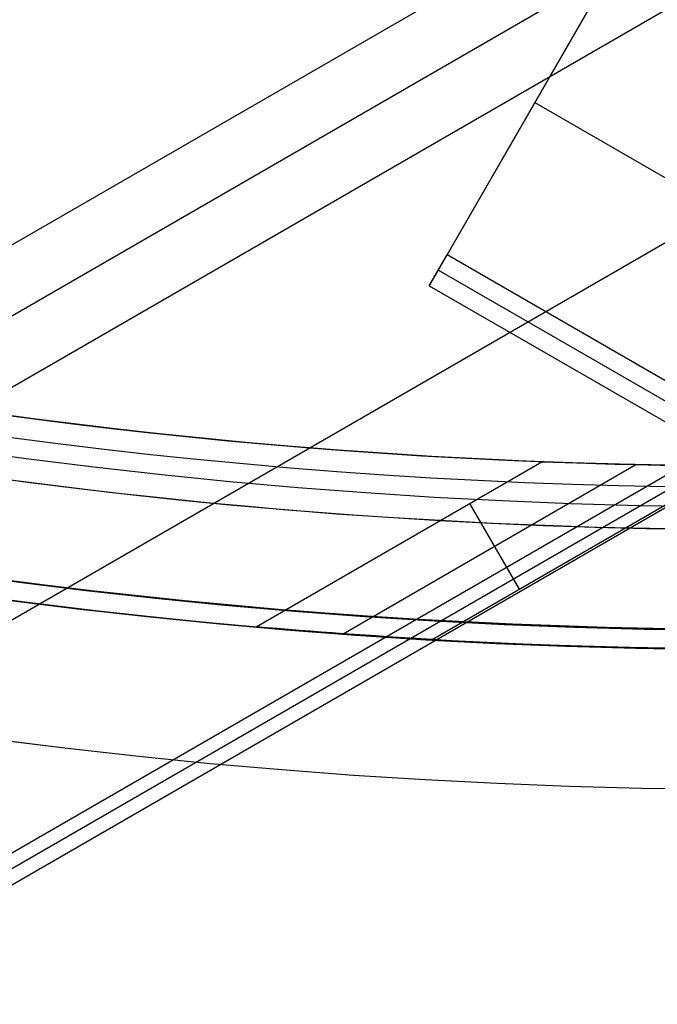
# Model space of a CAD drawing. Extents: x 16119 to 17321, y -6854 to -5812.
# Tile 11 of 68: x 16710 to 16718, y -6549 to -6537. Entities that reach past the tile are written whole.
import ezdxf

# ---------------------------------------------------------------- set-up
doc = ezdxf.new("R2010")
doc.units = 0
doc.layers.get('0').update_dxf_attribs({"linetype": 'CONTINUOUS'})
doc.layers.add('BLANCO_METALICO', color=7, linetype='CONTINUOUS')
doc.layers.add('COLOR', color=7, linetype='CONTINUOUS')

msp = doc.modelspace()

# ---------------------------------------------------------------- linework, layer by layer
for p, q in [((16715.73103808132, -6539.794014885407, 80.45597171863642), (16723.12159573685, -6526.993193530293, 77.04348236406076)), ((16175.593976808, -6848.355041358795, 52.38170944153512), (16721.18094549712, -6533.36025811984, 52.38170944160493)), ((16721.56925612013, -6534.032831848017, 51.95876595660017), (16175.98228743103, -6849.027615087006, 51.95876595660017)), ((16721.957566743, -6534.70540557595, 51.53582247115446), (16176.37059805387, -6849.700188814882, 51.53582247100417)), ((16718.16552483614, -6535.577360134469, 77.76656508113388), (16715.50608702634, -6540.183641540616, 78.50723158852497)), ((16723.22559232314, -6536.901690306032, 51.182671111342), (16177.87407235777, -6851.760537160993, 51.18267111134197)), ((16716.83580593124, -6537.88050083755, 78.13689833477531), (17262.22707524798, -6852.762296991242, 78.13689833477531)), ((16182.37075082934, -6852.092758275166, 50.82951975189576), (16724.49361790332, -6539.097975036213, 50.82951975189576)), ((16724.58063041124, -6539.248685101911, 51.58330483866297), (16182.45776332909, -6852.24346834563, 51.58330483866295)), ((16182.5447758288, -6852.39417841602, 52.33708992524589), (16724.66764291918, -6539.399395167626, 52.33708992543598)), ((16715.50608702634, -6540.183641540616, 78.50723158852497), (16715.73103808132, -6539.794014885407, 80.45597171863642)), ((17257.85390515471, -6852.788798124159, 80.45597171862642), (16715.73103808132, -6539.794014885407, 80.45597171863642)), ((17257.74142962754, -6852.983611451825, 79.48160165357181), (16715.61856255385, -6539.988828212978, 79.4816016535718)), ((16715.50608702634, -6540.183641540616, 78.50723158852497), (17257.6289541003, -6853.178424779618, 78.507231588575)), ((16713.32556853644, -6544.47566393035, 49.49256787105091), (16716.92373692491, -6542.398260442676, 49.4925678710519)), ((16714.42080906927, -6544.562769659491, 52.19132007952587), (16718.10727979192, -6542.434384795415, 52.19132007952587)), ((16715.5420800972, -6544.634846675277, 54.89007228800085), (16719.32474193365, -6542.450925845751, 54.89007228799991)), ((16716.01362721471, -6542.923712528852, 49.49256787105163), (16716.63668325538, -6544.00287724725, 54.89007228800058))]:
    msp.add_line(p, q)
at = {"extrusion": (0.112475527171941, -0.1948133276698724, 0.974370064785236)}
msp.add_lwpolyline([(11208.13449771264, -13653.76850550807), (11207.62394811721, -13653.45953710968), (11207.11540230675, -13653.14587239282), (11206.60892070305, -13652.82753032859), (11206.10456353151, -13652.50453096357), (11205.6023907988, -13652.17689541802), (11205.10246227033, -13651.84464588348), (11204.60483744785, -13651.50780561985), (11204.10957554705, -13651.16639895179), (11203.61673547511, -13650.8204512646), (11203.12637580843, -13650.46998899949), (11202.63855477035, -13650.11503964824), (11202.15333020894, -13649.75563174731), (11201.67075957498, -13649.39179487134), (11201.19089989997, -13649.02355962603), (11200.71380777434, -13648.65095764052), (11200.23953932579, -13648.27402155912), (11199.76815019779, -13647.89278503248), (11199.29969552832, -13647.50728270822), (11198.83422992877, -13647.11755022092), (11198.37180746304, -13646.72362418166), (11197.91248162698, -13646.3255421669), (11197.45630532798, -13645.92334270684), (11197.00333086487, -13645.51706527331), (11196.55360990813, -13645.106750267), (11196.10719348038, -13644.69243900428), (11195.66413193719, -13644.27417370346), (11195.22447494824, -13643.85199747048), (11194.78827147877, -13643.42595428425), (11194.35556977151, -13642.99608898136), (11193.92641732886, -13642.5624472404), (11193.50086089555, -13642.12507556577), (11193.07894644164, -13641.68402127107), (11192.66071914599, -13641.23933246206), (11192.24622338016, -13640.79105801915), (11191.83550269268, -13640.33924757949), (11191.42859979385, -13639.88395151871), (11191.02555654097, -13639.42522093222), (11190.62641392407, -13638.96310761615), (11190.23121205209, -13638.49766404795), (11189.83999013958, -13638.02894336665), (11189.4527864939, -13637.55699935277), (11189.06963850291, -13637.08188640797), (11188.69058262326, -13636.60365953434), (11188.31565436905, -13636.1223743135), (11187.94488830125, -13635.63808688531), (11187.57831801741, -13635.15085392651), (11187.21597614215, -13634.66073262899), (11186.85789431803, -13634.1677806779), (11186.50410319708, -13633.67205622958), (11186.15463243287, -13633.17361788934), (11185.80951067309, -13632.672524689), (11185.46876555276, -13632.16883606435), (11185.13242368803, -13631.66261183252), (11184.80051067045, -13631.15391216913), (11184.47305106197, -13630.64279758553), (11184.15006839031, -13630.12932890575), (11183.83158514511, -13629.61356724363), (11183.51762277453, -13629.09557397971), (11183.20820168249, -13628.57541073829), (11182.90334122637, -13628.05313936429), (11182.60305971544, -13627.52882190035), (11182.30737440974, -13627.00252056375), (11182.01630151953, -13626.47429772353), (11181.7298562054, -13625.94421587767), (11181.44805257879, -13625.41233763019), (11181.17090370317, -13624.87872566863), (11180.8984215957, -13624.34344274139), (11180.63061722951, -13623.8065516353), (11180.36750053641, -13623.26811515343), (11180.10908041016, -13622.72819609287), (11179.85536471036, -13622.18685722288), (11179.60636026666, -13621.64416126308), (11179.36207288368, -13621.10017086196), (11179.12250734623, -13620.55494857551), (11178.88766742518, -13620.00855684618), (11178.65755588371, -13619.46105798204), (11178.43217448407, -13618.91251413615), (11178.21152399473, -13618.3629872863), (11177.99560419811, -13617.81253921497), (11177.78441389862, -13617.2612314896), (11177.57795093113, -13616.70912544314), (11177.37621217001, -13616.15628215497), (11177.17919353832, -13615.60276243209), (11176.98689001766, -13615.04862679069), (11176.79929565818, -13614.49393543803), (11176.6164035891, -13613.93874825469), (11176.4382060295, -13613.38312477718), (11176.26469429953, -13612.82712418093), (11176.09585883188, -13612.27080526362), (11175.9316891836, -13611.71422642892), (11175.77217404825, -13611.15744567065), (11175.61730126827, -13610.60052055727), (11175.46705784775, -13610.0435082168), (11175.32142996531, -13609.48646532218), (11175.18040298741, -13608.929448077), (11175.04396148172, -13608.37251220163), (11174.9120892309, -13607.81571291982), (11174.78476924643, -13607.25910494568), (11174.66198378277, -13606.70274247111), (11174.54371435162, -13606.14667915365), (11174.42994173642, -13605.59096810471), (11174.32064600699, -13605.03566187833), (11174.2158065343, -13604.48081246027), (11174.11540200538, -13603.92647125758), (11174.01941043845, -13603.37268908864), (11173.927809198, -13602.8195161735), (11173.84057501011, -13602.26700212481), (11173.7576839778, -13601.71519593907), (11173.67911159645, -13601.16414598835), (11173.6048327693, -13600.61390001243), (11173.53482182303, -13600.06450511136), (11173.46905252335, -13599.51600773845), (11173.40749809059, -13598.96845369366), (11173.35013121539, -13598.42188811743), (11173.29692407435, -13597.87635548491), (11173.24784834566, -13597.33189960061), (11173.20287522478, -13596.78856359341), (11173.16197544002, -13596.24638991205), (11173.12511926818, -13595.70542032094), (11173.09227655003, -13595.1656958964), (11173.06341670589, -13594.62725702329), (11173.03850875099, -13594.09014339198), (11173.01752131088, -13593.55439399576), (11173.0004226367, -13593.02004712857), (11172.98718062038, -13592.4871403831), (11172.97776280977, -13591.95571064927), (11172.97213642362, -13591.42579411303), (11172.97026836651, -13590.89742625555)], dxfattribs=at)
at = {"extrusion": (0.1124755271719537, -0.1948133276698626, 0.9743700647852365)}
msp.add_lwpolyline([(11172.97026836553, -13592.17631620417), (11172.97202003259, -13592.68795948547), (11172.97729521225, -13593.20105613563), (11172.98612397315, -13593.7155739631), (11172.99853610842, -13594.23148015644), (11173.01456112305, -13594.74874128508), (11173.03422822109, -13595.26732330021), (11173.05756629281, -13595.78719153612), (11173.08460390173, -13596.30831071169), (11173.11536927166, -13596.8306449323), (11173.14989027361, -13597.35415769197), (11173.18819441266, -13597.87881187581), (11173.23030881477, -13598.40456976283), (11173.27626021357, -13598.93139302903), (11173.32607493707, -13599.45924275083), (11173.37977889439, -13599.98807940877), (11173.43739756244, -13600.51786289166), (11173.49895597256, -13601.04855250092), (11173.56447869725, -13601.58010695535), (11173.63398983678, -13602.11248439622), (11173.70751300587, -13602.64564239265), (11173.78507132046, -13603.17953794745), (11173.86668738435, -13603.71412750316), (11173.95238327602, -13604.24936694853), (11174.04218053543, -13604.78521162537), (11174.13610015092, -13605.32161633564), (11174.2341625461, -13605.85853534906), (11174.33638756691, -13606.39592241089), (11174.44279446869, -13606.93373075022), (11174.5534019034, -13607.47191308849), (11174.66822790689, -13608.0104216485), (11174.78728988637, -13608.54920816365), (11174.91060460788, -13609.0882238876), (11175.03818818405, -13609.62741960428), (11175.17005606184, -13610.16674563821), (11175.30622301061, -13610.70615186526), (11175.44670311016, -13611.24558772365), (11175.59150973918, -13611.78500222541), (11175.74065556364, -13612.32434396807), (11175.89415252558, -13612.86356114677), (11176.05201183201, -13613.40260156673), (11176.214243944, -13613.94141265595), (11176.38085856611, -13614.47994147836), (11176.55186463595, -13615.01813474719), (11176.72727031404, -13615.55593883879), (11176.90708297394, -13616.09329980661), (11177.09130919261, -13616.63016339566), (11177.27995474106, -13617.16647505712), (11177.47302457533, -13617.70217996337), (11177.67052282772, -13618.23722302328), (11177.87245279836, -13618.77154889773), (11178.07881694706, -13619.3051020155), (11178.28961688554, -13619.83782658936), (11178.50485336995, -13620.36966663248), (11178.72452629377, -13620.90056597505), (11178.94863468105, -13621.43046828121), (11179.17717667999, -13621.95931706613), (11179.41014955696, -13622.48705571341), (11179.64754969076, -13623.01362749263), (11179.8893725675, -13623.5389755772), (11180.13561277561, -13624.06304306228), (11180.38626400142, -13624.58577298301), (11180.64131902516, -13625.10710833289), (11180.9007697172, -13625.62699208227), (11181.16460703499, -13626.14536719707), (11181.43282102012, -13626.66217665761), (11181.70540079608, -13627.17736347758), (11181.98233456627, -13627.69087072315), (11182.2636096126, -13628.20264153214), (11182.5492122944, -13628.71261913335), (11182.8391280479, -13629.22074686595), (11183.1333413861, -13629.72696819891), (11183.43183589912, -13630.23122675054), (11183.73459425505, -13630.73346630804), (11184.04159820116, -13631.2336308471), (11184.35282856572, -13631.7316645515), (11184.66826526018, -13632.22751183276), (11184.98788728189, -13632.7211173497), (11185.31167271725, -13633.21242602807), (11185.63959874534, -13633.70138308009), (11185.97164164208, -13634.1879340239), (11186.30777678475, -13634.67202470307), (11186.64797865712, -13635.15360130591), (11186.99222085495, -13635.63261038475), (11187.34047609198, -13636.10899887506), (11187.69271620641, -13636.58271411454), (11188.04891216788, -13637.05370386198), (11188.4090340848, -13637.52191631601), (11188.77305121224, -13637.98730013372), (11189.14093196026, -13638.44980444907), (11189.51264390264, -13638.90937889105), (11189.88815378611, -13639.3659736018), (11190.26742754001, -13639.81953925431), (11190.65043028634, -13640.27002707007), (11191.0371263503, -13640.71738883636), (11191.42747927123, -13641.16157692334), (11191.82145181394, -13641.60254430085), (11192.21900598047, -13642.04024455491), (11192.6201030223, -13642.474631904), (11193.02470345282, -13642.90566121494), (11193.43276706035, -13643.33328801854), (11193.84425292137, -13643.75746852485), (11194.25911941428, -13644.1781596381), (11194.67732423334, -13644.59531897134), (11195.09882440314, -13645.00890486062), (11195.52357629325, -13645.41887637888), (11195.95153563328, -13645.82519334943), (11196.38265752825, -13646.22781635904), (11196.81689647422, -13646.62670677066), (11197.25420637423, -13647.02182673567), (11197.6945405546, -13647.4131392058), (11198.13785178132, -13647.80060794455), (11198.58409227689, -13648.18419753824), (11199.03321373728, -13648.56387340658), (11199.48516734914, -13648.93960181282), (11199.9399038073, -13649.31134987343), (11200.39737333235, -13649.67908556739), (11200.85752568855, -13650.04277774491), (11201.3203102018, -13650.40239613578), (11201.78567577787, -13650.75791135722), (11202.25357092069, -13651.10929492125), (11202.72394375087, -13651.45651924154), (11203.19674202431, -13651.79955763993), (11203.67191315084, -13652.13838435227), (11204.14940421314, -13652.47297453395), (11204.62916198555, -13652.80330426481), (11205.11113295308, -13653.12935055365), (11205.59526333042, -13653.45109134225), (11206.08149908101, -13653.76850550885)], dxfattribs=at)
at = {"extrusion": (0.1124755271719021, -0.1948133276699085, 0.9743700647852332)}
msp.add_lwpolyline([(11170.67026836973, -13590.89742625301), (11170.67201584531, -13591.41667502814), (11170.67727806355, -13591.93737430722), (11170.68608451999, -13592.45949253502), (11170.69846444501, -13592.98299755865), (11170.71444679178, -13593.50785662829), (11170.7340602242, -13594.03403639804), (11170.75733310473, -13594.56150292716), (11170.78429348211, -13595.09022168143), (11170.81496907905, -13595.62015753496), (11170.84938727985, -13596.15127477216), (11170.88757511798, -13596.68353709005), (11170.92955926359, -13597.21690760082), (11170.97536601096, -13597.75134883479), (11171.02502126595, -13598.28682274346), (11171.07855053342, -13598.82329070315), (11171.13597890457, -13599.36071351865), (11171.19733104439, -13599.89905142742), (11171.26263117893, -13600.43826410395), (11171.33190308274, -13600.97831066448), (11171.40517006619, -13601.51914967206), (11171.4824549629, -13602.06073914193), (11171.56378011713, -13602.60303654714), (11171.64916737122, -13603.14599882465), (11171.7386380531, -13603.68958238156), (11171.83221296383, -13604.23374310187), (11171.92991236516, -13604.77843635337), (11172.03175596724, -13605.32361699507), (11172.13776291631, -13605.86923938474), (11172.24795178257, -13606.41525738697), (11172.36234054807, -13606.96162438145), (11172.48094659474, -13607.50829327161), (11172.60378669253, -13608.05521649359), (11172.73087698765, -13608.60234602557), (11172.86223299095, -13609.14963339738), (11172.99786956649, -13609.69702970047), (11173.13780092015, -13610.24448559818), (11173.28204058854, -13610.79195133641), (11173.43060142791, -13611.33937675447), (11173.58349560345, -13611.88671129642), (11173.74073457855, -13612.43390402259), (11173.90232910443, -13612.98090362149), (11174.06828920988, -13613.52765842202), (11174.2386241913, -13614.07411640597), (11174.41334260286, -13614.6202252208), (11174.59245224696, -13615.16593219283), (11174.77596016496, -13615.71118434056), (11174.96387262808, -13616.25592838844), (11175.15619512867, -13616.80011078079), (11175.35293237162, -13617.34367769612), (11175.55408826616, -13617.88657506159), (11175.75966591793, -13618.42874856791), (11175.9696676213, -13618.97014368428), (11176.18409485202, -13619.51070567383), (11176.40294826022, -13620.05037960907), (11176.62622766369, -13620.58911038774), (11176.85393204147, -13621.12684274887), (11177.08605952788, -13621.66352128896), (11177.32260740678, -13622.19909047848), (11177.56357210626, -13622.73349467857), (11177.80894919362, -13623.26667815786), (11178.05873337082, -13623.79858510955), (11178.31291847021, -13624.32915966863), (11178.57149745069, -13624.85834592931), (11178.83446239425, -13625.38608796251), (11179.10180450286, -13625.91232983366), (11179.37351409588, -13626.43701562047), (11179.64958060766, -13626.96008943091), (11179.92999258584, -13627.48149542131), (11180.21473768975, -13628.00117781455), (11180.50380268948, -13628.51908091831), (11180.79717346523, -13629.03514914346), (11181.09483500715, -13629.54932702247), (11181.39677141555, -13630.06155922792), (11181.70296590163, -13630.57179059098), (11182.01340078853, -13631.07996612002), (11182.32805751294, -13631.5860310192), (11182.64691662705, -13632.08993070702), (11182.96995780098, -13632.59161083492), (11183.29715982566, -13633.09101730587), (11183.62850061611, -13633.58809629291), (11183.96395721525, -13634.0827942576), (11184.303505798, -13634.57505796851), (11184.647121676, -13635.06483451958), (11184.99477930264, -13635.5520713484), (11185.34645227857, -13636.03671625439), (11185.70211335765, -13636.51871741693), (11186.06173445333, -13636.99802341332), (11186.42528664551, -13637.47458323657), (11186.79274018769, -13637.94834631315), (11187.16406451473, -13638.41926252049), (11187.53922825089, -13638.88728220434), (11187.91819921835, -13639.35235619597), (11188.30094444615, -13639.81443582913), (11188.68743017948, -13640.27347295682), (11189.07762188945, -13640.7294199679), (11189.47148428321, -13641.18222980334), (11189.86898131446, -13641.63185597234), (11190.27007619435, -13642.07825256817), (11190.67473140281, -13642.5213742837), (11191.08290870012, -13642.96117642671), (11191.49456913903, -13643.39761493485), (11191.90967307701, -13643.83064639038), (11192.32818018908, -13644.26022803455), (11192.7500494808, -13644.68631778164), (11193.17523930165, -13645.10887423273), (11193.60370735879, -13645.52785668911), (11194.03541073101, -13645.94322516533), (11194.47030588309, -13646.35494040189), (11194.9083486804, -13646.76296387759), (11195.34949440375, -13647.16725782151), (11195.79369776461, -13647.56778522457), (11196.24091292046, -13647.96450985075), (11196.6910934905, -13648.35739624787), (11197.14419257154, -13648.74640975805), (11197.60016275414, -13649.13151652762), (11198.05895613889, -13649.51268351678), (11198.52052435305, -13649.88987850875), (11198.98481856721, -13650.26307011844), (11199.45178951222, -13650.63222780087), (11199.92138749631, -13650.99732185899), (11200.39356242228, -13651.35832345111), (11200.86826380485, -13651.71520459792), (11201.34544078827, -13652.06793818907), (11201.82504216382, -13652.41649798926), (11202.30701638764, -13652.76085864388), (11202.79131159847, -13653.10099568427), (11203.2778756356, -13653.43688553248), (11203.76665605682, -13653.76850550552)], dxfattribs=at)
at = {"extrusion": (0.112475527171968, -0.1948133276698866, 0.97437006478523)}
msp.add_lwpolyline([(11201.92669210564, -13653.76850550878), (11201.46076136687, -13653.4311819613), (11200.997101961, -13653.08992221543), (11200.53576076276, -13652.74475003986), (11200.07678433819, -13652.39568998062), (11199.62021892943, -13652.04276735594), (11199.16611043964, -13651.68600825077), (11198.71450441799, -13651.32543951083), (11198.26544604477, -13650.96108873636), (11197.81898011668, -13650.59298427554), (11197.37515103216, -13650.22115521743), (11196.93400277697, -13649.84563138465), (11196.49557890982, -13649.46644332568), (11196.05992254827, -13649.08362230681), (11195.6270763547, -13648.69720030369), (11195.19708252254, -13648.3072099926), (11194.76998276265, -13647.91368474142), (11194.34581828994, -13647.5166586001), (11193.92462981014, -13647.116166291), (11193.50645750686, -13646.71224319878), (11193.09134102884, -13646.30492536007), (11192.67931947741, -13645.89424945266), (11192.27043139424, -13645.48025278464), (11191.86471474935, -13645.062973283), (11191.46220692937, -13644.64244948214), (11191.06294472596, -13644.21872051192), (11190.66696432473, -13643.7918260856), (11190.27430129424, -13643.36180648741), (11189.88499057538, -13642.92870255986), (11189.49906647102, -13642.4925556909), (11189.11656263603, -13642.05340780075), (11188.73751206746, -13641.61130132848), (11188.36194709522, -13641.16627921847), (11187.98989937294, -13640.71838490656), (11187.6213998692, -13640.26766230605), (11187.25647885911, -13639.81415579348), (11186.89516591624, -13639.35791019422), (11186.5374899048, -13638.89897076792), (11186.18347897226, -13638.43738319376), (11185.83316054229, -13637.97319355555), (11185.48656130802, -13637.50644832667), (11185.1437072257, -13637.03719435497), (11184.80462350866, -13636.56547884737), (11184.46933462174, -13636.09134935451), (11184.13786427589, -13635.6148537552), (11183.81023542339, -13635.1360402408), (11183.48647025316, -13634.65495729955), (11183.16659018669, -13634.17165370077), (11182.85061587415, -13633.68617847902), (11182.53856719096, -13633.19858091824), (11182.23046323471, -13632.70891053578), (11181.92632232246, -13632.21721706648), (11181.62616198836, -13631.72355044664), (11181.3299989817, -13631.22796079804), (11181.03784926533, -13630.73049841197), (11180.74972801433, -13630.2312137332), (11180.46564961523, -13629.73015734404), (11180.18562766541, -13629.22737994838), (11179.90967497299, -13628.72293235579), (11179.63780355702, -13628.21686546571), (11179.37002464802, -13627.7092302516), (11179.10634868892, -13627.20007774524), (11178.84678533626, -13626.68945902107), (11178.59134346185, -13626.17742518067), (11178.34003115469, -13625.66402733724), (11178.09285572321, -13625.14931660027), (11177.84982369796, -13624.63334406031), (11177.61094083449, -13624.11616077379), (11177.37621211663, -13623.59781774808), (11177.14564176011, -13623.07836592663), (11176.9192332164, -13622.5578561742), (11176.69698917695, -13622.03633926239), (11176.47891157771, -13621.51386585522), (11176.26500160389, -13620.99048649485), (11176.05525969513, -13620.46625158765), (11175.84968555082, -13619.94121139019), (11175.64827813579, -13619.41541599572), (11175.45103568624, -13618.88891532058), (11175.25795571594, -13618.36175909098), (11175.06903502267, -13617.83399682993), (11174.88426969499, -13617.30567784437), (11174.70365511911, -13616.77685121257), (11174.52718598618, -13616.24756577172), (11174.35485629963, -13615.71787010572), (11174.18665938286, -13615.18781253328), (11174.02258788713, -13614.65744109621), (11173.8626337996, -13614.12680354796), (11173.70678845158, -13613.59594734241), (11173.5550425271, -13613.06491962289), (11173.40738607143, -13612.53376721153), (11173.26380850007, -13612.00253659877), (11173.1242986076, -13611.47127393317), (11172.98884457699, -13610.94002501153), (11172.85743398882, -13610.40883526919), (11172.73005383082, -13609.87774977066), (11172.60669050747, -13609.34681320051), (11172.4873298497, -13608.81606985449), (11172.37195712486, -13608.28556363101), (11172.26055704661, -13607.75533802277), (11172.15311378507, -13607.2254361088), (11172.04961097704, -13606.69590054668), (11171.95003173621, -13606.16677356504), (11171.85435866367, -13605.63809695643), (11171.76257385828, -13605.10991207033), (11171.67465892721, -13604.58225980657), (11171.59059499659, -13604.05518060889), (11171.51036272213, -13603.52871445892), (11171.43394229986, -13603.00290087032), (11171.36131347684, -13602.47777888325), (11171.29245556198, -13601.95338705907), (11171.22734743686, -13601.42976347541), (11171.16596756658, -13600.90694572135), (11171.10829401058, -13600.38497089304), (11171.05430443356, -13599.86387558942), (11171.00397611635, -13599.34369590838), (11170.95728596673, -13598.824467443), (11170.91421053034, -13598.30622527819), (11170.87472600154, -13597.78900398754), (11170.8388082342, -13597.27283763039), (11170.80643275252, -13596.75775974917), (11170.77757476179, -13596.24380336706), (11170.75220915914, -13595.73100098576), (11170.73031054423, -13595.21938458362), (11170.71185322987, -13594.70898561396), (11170.69681125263, -13594.19983500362), (11170.68515838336, -13593.69196315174), (11170.67686813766, -13593.18539992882), (11170.6719137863, -13592.6801746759), (11170.6702683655, -13592.1763162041)], dxfattribs=at)
for points in [[(16710.16772637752, -6542.618058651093), (16710.60423284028, -6542.674929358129), (16711.0410876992, -6542.729124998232), (16711.47827409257, -6542.780644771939), (16711.91577515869, -6542.829487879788), (16712.35357403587, -6542.875653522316), (16712.79165386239, -6542.919140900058), (16713.22999777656, -6542.959949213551), (16713.66858891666, -6542.998077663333), (16714.107410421, -6543.033525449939), (16714.54644542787, -6543.066291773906), (16714.98567707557, -6543.096375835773), (16715.42508850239, -6543.123776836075), (16715.86466284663, -6543.148493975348), (16716.30438324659, -6543.17052645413), (16716.74423284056, -6543.189873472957), (16717.18419476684, -6543.206534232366), (16717.62425216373, -6543.220507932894), (16718.06438816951, -6543.231793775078), (16718.50458592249, -6543.240390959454)], [(16709.96884791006, -6544.10480801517), (16710.41448090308, -6544.162867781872), (16710.86046957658, -6544.218196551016), (16711.30679671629, -6544.270793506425), (16711.75344510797, -6544.32065783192), (16712.20039753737, -6544.367788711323), (16712.64763679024, -6544.412185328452), (16713.09514565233, -6544.453846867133), (16713.54290690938, -6544.492772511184), (16713.99090334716, -6544.528961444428), (16714.4391177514, -6544.562412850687), (16714.88753290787, -6544.593125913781), (16715.3361316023, -6544.621099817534), (16715.78489662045, -6544.646333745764), (16716.23381074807, -6544.668826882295), (16716.68285677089, -6544.688578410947), (16717.13201747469, -6544.705587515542), (16717.5812756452, -6544.719853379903), (16718.03061406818, -6544.731375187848), (16718.48001552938, -6544.740152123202)]]:
    msp.add_lwpolyline(points)
for centre, radius, start, end in [((16719.67974614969, -6471.509358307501, 89.37470231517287), 73.2424557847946, 210.0000000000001, 30.00000000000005), ((16719.67974613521, -6471.509358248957, 88.63012703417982), 71.44457953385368, 210.0000000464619, 29.99999995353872), ((16719.67974614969, -6471.509358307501, 89.05580518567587), 71.21139006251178, 209.9999999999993, 29.99999999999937), ((16719.67974614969, -6471.50935830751, 88.12500292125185), 70.93945536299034, 254.9999999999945, 345.0000000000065), ((16719.67974614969, -6471.509358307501, 68.68735261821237), 73.24245578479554, 211.1713425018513, 311.5923049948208), ((16719.67974614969, -6471.509358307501, 67.93735261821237), 70.94245578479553, 213.8367835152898, 313.7266063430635), ((16719.67974614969, -6471.509358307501, 46.50000292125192), 71.7424557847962, 232.4999999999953, 299.999932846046)]:
    msp.add_arc(centre, radius, start, end)
at = {"extrusion": (0, 0, -1)}
for centre in [(-16719.67974614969, -6471.509358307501, -89.37470231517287), (-16719.67974614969, -6471.509358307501, -46.50000292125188)]:
    msp.add_arc(centre, 70.94245578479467, 149.9999999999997, 329.9999999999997, dxfattribs=at)
at = {"extrusion": (-0.4871850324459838, 0.8438292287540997, 0.2249510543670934)}
msp.add_arc((-11429.79638650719, 3123.253993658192, -13653.76850615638), 237.5083395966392, 19.62272159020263, 21.04790821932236, dxfattribs=at)
at = {"extrusion": (0.4871850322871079, -0.8438292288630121, -0.2249510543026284)}
msp.add_arc((11486.16355052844, 3111.680005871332, 13653.76850421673), 298.551033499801, 161.0657439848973, 162.185969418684, dxfattribs=at)
at = {"layer": 'BLANCO_METALICO', "extrusion": (0, 0, -1)}
for centre, radius, start, end in [((-16719.67948292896, -6471.509358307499, -171.6470783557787), 99.49999999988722, 180.0000000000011, 359.9999999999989), ((-16719.67948292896, -6471.509358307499, -170.8389899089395), 99.49999999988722, 180.0000000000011, 359.9999999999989), ((-16719.67948292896, -6471.509358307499, -169.280901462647), 99.49999999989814, 180.0000000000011, 359.9999999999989), ((-16719.67948292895, -6471.509358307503, -171.6470783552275), 99.09999999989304, 179.9999999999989, 1.05166918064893e-12), ((-16719.67948292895, -6471.509358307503, -170.0309014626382), 98.69999999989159, 179.9999999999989, 1.055931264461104e-12), ((-16719.67948292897, -6471.509358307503, -168.5309014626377), 98.69999999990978, 179.9999999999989, 1.05593126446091e-12), ((-16719.67948292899, -6471.509358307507, -167.2309014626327), 98.19999999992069, 179.9999999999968, 3.18392308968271e-12), ((-16719.67948292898, -6471.509358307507, -168.0309014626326), 98.19999999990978, 179.9999999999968, 3.183923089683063e-12)]:
    msp.add_arc(centre, radius, start, end, dxfattribs=at)
at = {"layer": 'BLANCO_METALICO'}
for centre, radius, start, end in [((16719.67948292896, -6471.509358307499, 170.030901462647), 99.4999999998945, 180.0000000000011, 359.9999999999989), ((16719.67948292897, -6471.509358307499, 168.5309014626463), 99.49999999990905, 180.0000000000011, 359.9999999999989), ((16719.67948292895, -6471.509358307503, 171.6470783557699), 98.69999999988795, 179.9999999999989, 1.055931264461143e-12), ((16719.67948292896, -6471.509358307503, 170.8389899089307), 98.69999999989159, 179.9999999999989, 1.055931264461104e-12)]:
    msp.add_arc(centre, radius, start, end, dxfattribs=at)
at = {"layer": 'COLOR', "extrusion": (0, 0, -1)}
for centre, radius, start, end in [((-16719.67975328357, -6471.509375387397, 10.54089386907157), 152.392098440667, 333.3815781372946, 153.3815781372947), ((-16719.67975328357, -6471.509375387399, -43.50000292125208), 75.0000000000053, 63.38157813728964, 243.381578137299), ((-16719.67975328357, -6471.509375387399, -32.97295255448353), 75.00000000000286, 63.38157813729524, 243.3815781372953), ((-16719.67975328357, -6471.509375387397, 10.54089386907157), 152.3920984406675, 153.3815781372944, 333.3815781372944), ((-16719.67975328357, -6471.509375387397, -43.50000292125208), 75.0000000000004, 243.3815781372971, 63.38157813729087), ((-16719.67975328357, -6471.509375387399, -32.97295255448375), 74.99999999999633, 243.3815781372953, 63.38157813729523), ((-16719.67975328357, -6471.509375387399, -33.39918206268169), 72.99999999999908, 243.3815781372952, 63.38157813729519), ((-16719.67975328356, -6471.509375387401, -43.50000292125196), 72.9999999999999, 243.3815781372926, 63.38157813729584), ((-16719.67975328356, -6471.509375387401, -43.50000292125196), 72.9999999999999, 243.3815781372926, 63.38157813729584), ((-16719.67975328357, -6471.509375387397, -18.68835025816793), 83.81579491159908, 153.3815781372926, 333.3815781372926), ((-16719.67975328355, -6471.509375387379, -26.2000005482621), 61.09154780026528, 153.3815781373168, 333.3815781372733), ((-16719.68785563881, -6471.505332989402, -28.2000005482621), 59.50000000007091, 153.3815781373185, 333.3815781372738), ((-16719.68785563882, -6471.50533298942, -27.2000005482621), 59.50000000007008, 153.3815781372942, 333.3815781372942), ((-16719.67975328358, -6471.509375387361, -22.44590218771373), 75.00000000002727, 243.3815781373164, 333.3815781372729), ((-16719.67975328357, -6471.509375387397, -17.30945272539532), 81.95014076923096, 262.6396124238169, 314.1043243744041)]:
    msp.add_arc(centre, radius, start, end, dxfattribs=at)
at = {"layer": 'COLOR'}
for centre, radius, start, end in [((16719.67975328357, -6471.509375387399, -35.79999945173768), 153, 26.61842186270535, 206.618421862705), ((16719.67975328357, -6471.509375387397, -11.46081713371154), 152.9999999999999, 26.61842186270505, 206.6184218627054), ((16719.67975328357, -6471.509375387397, -23.63040829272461), 153.0000000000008, 26.61842186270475, 206.6184218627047), ((16719.67975328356, -6471.509375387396, -10.90949982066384), 152.8342956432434, 26.61842186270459, 206.6184218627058), ((16719.67975328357, -6471.509375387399, -35.79999945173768), 150, 26.61842186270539, 206.618421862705), ((16719.67975328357, -6471.509375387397, -11.46081713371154), 153, 206.6184218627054, 26.61842186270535), ((16719.67975328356, -6471.509375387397, -35.79999945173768), 153, 206.6184218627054, 26.61842186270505), ((16719.67975328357, -6471.509375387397, -23.63040829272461), 153.0000000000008, 206.618421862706, 26.61842186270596), ((16719.67975328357, -6471.509375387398, -10.90949982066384), 152.8342956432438, 206.6184218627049, 26.6184218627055), ((16719.67975328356, -6471.509375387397, -35.79999945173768), 150, 206.6184218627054, 26.61842186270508), ((16719.67975328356, -6471.50937538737, 23.29836120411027), 73.00000000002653, 253.2152822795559, 295.0338760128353)]:
    msp.add_arc(centre, radius, start, end, dxfattribs=at)

doc.saveas('drawing.dxf')
